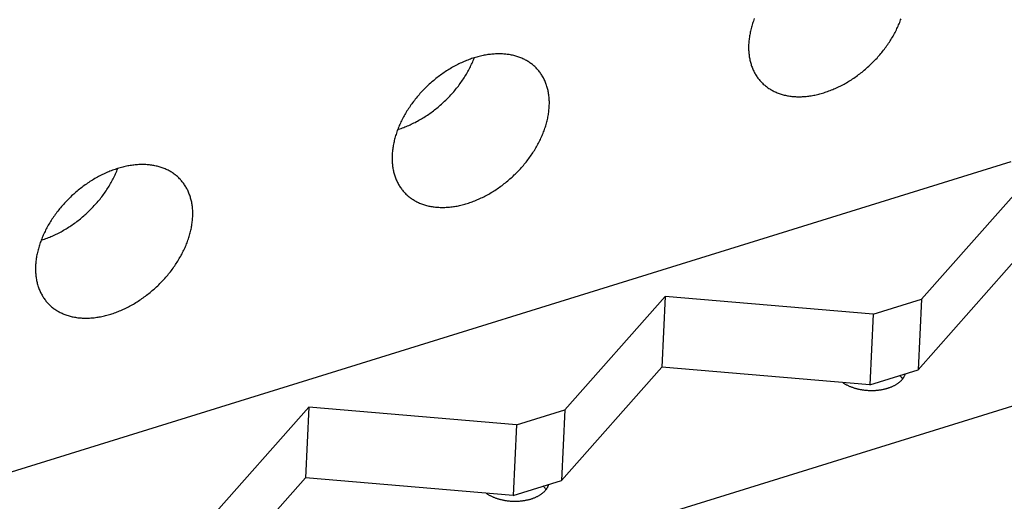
# Model space of a CAD drawing. Extents: x 0 to 594, y 0 to 420.
# Tile 82 of 126: x 500.82 to 514.94, y 105.66 to 112.57. Entities that reach past the tile are written whole.
import ezdxf

# ---------------------------------------------------------------- set-up
doc = ezdxf.new("R2010")
doc.units = 0
doc.header["$LTSCALE"] = 32.67
doc.layers.get('0').update_dxf_attribs({"linetype": 'CONTINUOUS'})

msp = doc.modelspace()

# ---------------------------------------------------------------- linework, layer by layer
at = {"color": 7, "linetype": 'CONTINUOUS'}
for p, q in [((499.436, 105.689), (515.04, 110.534)), ((515.278, 110.28), (513.756, 108.559)), ((515.23, 109.267), (513.708, 107.547)), ((510.079, 108.596), (508.641, 106.971)), ((510.079, 108.596), (510.031, 107.584)), ((513.062, 108.344), (510.079, 108.596)), ((513.062, 108.344), (513.756, 108.559)), ((513.756, 108.559), (513.708, 107.547)), ((513.062, 108.344), (513.014, 107.331)), ((501.211, 102.73), (516.79, 107.567)), ((510.031, 107.584), (508.593, 105.959)), ((513.014, 107.331), (510.031, 107.584)), ((513.014, 107.331), (513.708, 107.547)), ((513.451, 107.458), (513.444, 107.465)), ((504.965, 107.008), (503.527, 105.383)), ((504.965, 107.008), (504.917, 105.995)), ((507.948, 106.755), (504.965, 107.008)), ((507.948, 106.755), (508.641, 106.971)), ((508.641, 106.971), (508.593, 105.959)), ((507.948, 106.755), (507.9, 105.743)), ((504.917, 105.995), (503.479, 104.37)), ((507.9, 105.743), (504.917, 105.995)), ((507.9, 105.743), (508.593, 105.959)), ((508.336, 105.87), (508.33, 105.877))]:
    msp.add_line(p, q, dxfattribs=at)
for points in [[(511.357, 112.584), (511.351, 112.566), (511.344, 112.548), (511.338, 112.53), (511.332, 112.512), (511.327, 112.495), (511.321, 112.477), (511.316, 112.459), (511.312, 112.441), (511.307, 112.424), (511.303, 112.406), (511.299, 112.388), (511.296, 112.371), (511.292, 112.353), (511.289, 112.336), (511.287, 112.318), (511.284, 112.301), (511.282, 112.284), (511.28, 112.266), (511.279, 112.249), (511.277, 112.232), (511.276, 112.215)], [(511.454, 111.677), (511.464, 111.666), (511.475, 111.656), (511.485, 111.646), (511.496, 111.636), (511.507, 111.627), (511.518, 111.618), (511.53, 111.609), (511.541, 111.6), (511.553, 111.591), (511.565, 111.583), (511.578, 111.575), (511.59, 111.568), (511.603, 111.56), (511.616, 111.553), (511.629, 111.546), (511.642, 111.539), (511.656, 111.533), (511.67, 111.527), (511.684, 111.521), (511.698, 111.516), (511.712, 111.51), (511.727, 111.505), (511.742, 111.501), (511.756, 111.496), (511.771, 111.492), (511.787, 111.488), (511.802, 111.485), (511.818, 111.481), (511.833, 111.478), (511.849, 111.475), (511.865, 111.473), (511.881, 111.471), (511.897, 111.469), (511.914, 111.467), (511.93, 111.466), (511.947, 111.465), (511.964, 111.464), (511.981, 111.464), (511.998, 111.464), (512.015, 111.464), (512.032, 111.464), (512.049, 111.465), (512.067, 111.466), (512.084, 111.467), (512.102, 111.469), (512.119, 111.471), (512.137, 111.473), (512.155, 111.475), (512.173, 111.478), (512.191, 111.481), (512.209, 111.484), (512.227, 111.488), (512.245, 111.492), (512.263, 111.496), (512.281, 111.5), (512.299, 111.505), (512.317, 111.51), (512.335, 111.515), (512.354, 111.521), (512.372, 111.527), (512.39, 111.533), (512.408, 111.539), (512.427, 111.546), (512.445, 111.552), (512.463, 111.56), (512.481, 111.567), (512.5, 111.575), (512.518, 111.583), (512.536, 111.591), (512.554, 111.599), (512.572, 111.608), (512.59, 111.617), (512.608, 111.626), (512.626, 111.636), (512.644, 111.645), (512.662, 111.655), (512.68, 111.665), (512.697, 111.676), (512.715, 111.686), (512.732, 111.697), (512.75, 111.708), (512.767, 111.72), (512.784, 111.731), (512.802, 111.743), (512.819, 111.755), (512.836, 111.767), (512.852, 111.78), (512.869, 111.792), (512.886, 111.805), (512.902, 111.818), (512.918, 111.831), (512.935, 111.845), (512.951, 111.858), (512.967, 111.872), (512.982, 111.886), (512.998, 111.9), (513.013, 111.914), (513.029, 111.929), (513.044, 111.943), (513.059, 111.958), (513.073, 111.973), (513.088, 111.988), (513.102, 112.004), (513.117, 112.019), (513.131, 112.035), (513.145, 112.05), (513.158, 112.066), (513.172, 112.082), (513.185, 112.098), (513.198, 112.114), (513.211, 112.131), (513.224, 112.147), (513.236, 112.164), (513.248, 112.18), (513.26, 112.197), (513.272, 112.214), (513.284, 112.231), (513.295, 112.248), (513.306, 112.265), (513.317, 112.282), (513.327, 112.3), (513.338, 112.317), (513.348, 112.334), (513.358, 112.352), (513.367, 112.369), (513.377, 112.387), (513.386, 112.405), (513.395, 112.422), (513.403, 112.44), (513.412, 112.458), (513.42, 112.475), (513.427, 112.493), (513.435, 112.511), (513.442, 112.529), (513.449, 112.547), (513.456, 112.565), (513.462, 112.582)], [(511.276, 112.215), (511.276, 112.198), (511.275, 112.182), (511.275, 112.165), (511.276, 112.148), (511.276, 112.132), (511.277, 112.116), (511.278, 112.099), (511.279, 112.083), (511.281, 112.067), (511.283, 112.051), (511.285, 112.036), (511.288, 112.02), (511.291, 112.005), (511.294, 111.989), (511.298, 111.974), (511.301, 111.959), (511.305, 111.945), (511.31, 111.93), (511.314, 111.915), (511.319, 111.901), (511.324, 111.887), (511.33, 111.873), (511.336, 111.859), (511.342, 111.846), (511.348, 111.832), (511.355, 111.819), (511.361, 111.806), (511.369, 111.793), (511.376, 111.78), (511.384, 111.768), (511.392, 111.756), (511.4, 111.744), (511.408, 111.732), (511.417, 111.721), (511.426, 111.709), (511.435, 111.698), (511.445, 111.687), (511.454, 111.677)], [(508.238, 111.865), (508.228, 111.876), (508.217, 111.886), (508.207, 111.896), (508.196, 111.906), (508.185, 111.915), (508.174, 111.925), (508.163, 111.934), (508.151, 111.942), (508.139, 111.951), (508.127, 111.959), (508.115, 111.967), (508.102, 111.975), (508.089, 111.982), (508.076, 111.989), (508.063, 111.996), (508.05, 112.003), (508.036, 112.009), (508.022, 112.015), (508.008, 112.021), (507.994, 112.027), (507.98, 112.032), (507.965, 112.037), (507.951, 112.042), (507.936, 112.046), (507.921, 112.05), (507.906, 112.054), (507.89, 112.058), (507.875, 112.061), (507.859, 112.064), (507.843, 112.067), (507.827, 112.069), (507.811, 112.071), (507.795, 112.073), (507.778, 112.075), (507.762, 112.076), (507.745, 112.077), (507.728, 112.078), (507.712, 112.078), (507.695, 112.078), (507.677, 112.078), (507.66, 112.078), (507.643, 112.077), (507.626, 112.076), (507.608, 112.075), (507.591, 112.073), (507.573, 112.071), (507.555, 112.069), (507.537, 112.067), (507.52, 112.064), (507.502, 112.061), (507.484, 112.058), (507.466, 112.054), (507.448, 112.05), (507.429, 112.046), (507.411, 112.042), (507.393, 112.037), (507.375, 112.032), (507.357, 112.027), (507.339, 112.021), (507.32, 112.016), (507.302, 112.01), (507.284, 112.003), (507.265, 111.997), (507.247, 111.99), (507.229, 111.983), (507.211, 111.975), (507.193, 111.967), (507.174, 111.96), (507.156, 111.951), (507.138, 111.943), (507.12, 111.934), (507.102, 111.925), (507.084, 111.916), (507.066, 111.907), (507.048, 111.897), (507.03, 111.887), (507.013, 111.877), (506.995, 111.866), (506.977, 111.856), (506.96, 111.845), (506.942, 111.834), (506.925, 111.822), (506.908, 111.811), (506.891, 111.799), (506.874, 111.787), (506.857, 111.775), (506.84, 111.763), (506.823, 111.75), (506.807, 111.737), (506.79, 111.724), (506.774, 111.711), (506.758, 111.698), (506.742, 111.684), (506.726, 111.67), (506.71, 111.656), (506.694, 111.642), (506.679, 111.628), (506.664, 111.613), (506.648, 111.599), (506.634, 111.584), (506.619, 111.569), (506.604, 111.554), (506.59, 111.539), (506.575, 111.523), (506.561, 111.508), (506.548, 111.492), (506.534, 111.476), (506.52, 111.46), (506.507, 111.444), (506.494, 111.428), (506.481, 111.411), (506.469, 111.395), (506.456, 111.378), (506.444, 111.362), (506.432, 111.345), (506.42, 111.328), (506.409, 111.311), (506.397, 111.294), (506.386, 111.277), (506.375, 111.26), (506.365, 111.243), (506.354, 111.225), (506.344, 111.208), (506.334, 111.19), (506.325, 111.173), (506.316, 111.155), (506.306, 111.138), (506.298, 111.12), (506.289, 111.102), (506.281, 111.084), (506.273, 111.067), (506.265, 111.049), (506.257, 111.031), (506.25, 111.013), (506.243, 110.995), (506.236, 110.978), (506.23, 110.96), (506.224, 110.942), (506.218, 110.924), (506.212, 110.906), (506.207, 110.889), (506.202, 110.871), (506.197, 110.853), (506.193, 110.835), (506.189, 110.818), (506.185, 110.8), (506.181, 110.782), (506.178, 110.765), (506.175, 110.747), (506.172, 110.73), (506.17, 110.713), (506.168, 110.695), (506.166, 110.678), (506.164, 110.661), (506.163, 110.644), (506.162, 110.627)], [(506.243, 110.994), (506.254, 110.998), (506.273, 111.004), (506.291, 111.01), (506.309, 111.016), (506.328, 111.023), (506.346, 111.03), (506.364, 111.038), (506.383, 111.045), (506.401, 111.053), (506.419, 111.061), (506.437, 111.07), (506.456, 111.078), (506.474, 111.087), (506.492, 111.096), (506.51, 111.106), (506.528, 111.115), (506.546, 111.125), (506.564, 111.135), (506.582, 111.146), (506.599, 111.156), (506.617, 111.167), (506.634, 111.178), (506.652, 111.189), (506.669, 111.201), (506.687, 111.213), (506.704, 111.225), (506.721, 111.237), (506.738, 111.249), (506.755, 111.262), (506.771, 111.275), (506.788, 111.288), (506.804, 111.301), (506.821, 111.314), (506.837, 111.328), (506.853, 111.342), (506.869, 111.356), (506.884, 111.37), (506.9, 111.384), (506.915, 111.398), (506.931, 111.413), (506.946, 111.428), (506.961, 111.443), (506.975, 111.458), (506.99, 111.473), (507.004, 111.489), (507.018, 111.505), (507.032, 111.52), (507.046, 111.536), (507.06, 111.552), (507.073, 111.568), (507.086, 111.585), (507.099, 111.601), (507.112, 111.617), (507.125, 111.634), (507.137, 111.651), (507.149, 111.668), (507.161, 111.685), (507.173, 111.702), (507.184, 111.719), (507.195, 111.736), (507.206, 111.753), (507.217, 111.771), (507.227, 111.788), (507.237, 111.805), (507.247, 111.823), (507.257, 111.841), (507.267, 111.858), (507.276, 111.876), (507.285, 111.894), (507.293, 111.912), (507.302, 111.929), (507.31, 111.947), (507.318, 111.965), (507.325, 111.983), (507.333, 112.001), (507.34, 112.019), (507.341, 112.022)], [(508.416, 111.327), (508.416, 111.344), (508.417, 111.361), (508.417, 111.377), (508.417, 111.394), (508.416, 111.41), (508.415, 111.427), (508.414, 111.443), (508.413, 111.459), (508.411, 111.475), (508.409, 111.491), (508.407, 111.506), (508.404, 111.522), (508.401, 111.537), (508.398, 111.553), (508.395, 111.568), (508.391, 111.583), (508.387, 111.598), (508.383, 111.612), (508.378, 111.627), (508.373, 111.641), (508.368, 111.655), (508.362, 111.669), (508.357, 111.683), (508.351, 111.697), (508.344, 111.71), (508.338, 111.723), (508.331, 111.736), (508.324, 111.749), (508.316, 111.762), (508.309, 111.774), (508.301, 111.786), (508.292, 111.798), (508.284, 111.81), (508.275, 111.822), (508.266, 111.833), (508.257, 111.844), (508.247, 111.855), (508.238, 111.865)], [(506.34, 110.089), (506.35, 110.078), (506.36, 110.068), (506.371, 110.058), (506.381, 110.048), (506.392, 110.039), (506.404, 110.029), (506.415, 110.02), (506.427, 110.012), (506.439, 110.003), (506.451, 109.995), (506.463, 109.987), (506.476, 109.979), (506.488, 109.972), (506.501, 109.965), (506.515, 109.958), (506.528, 109.951), (506.542, 109.945), (506.555, 109.939), (506.569, 109.933), (506.583, 109.927), (506.598, 109.922), (506.612, 109.917), (506.627, 109.912), (506.642, 109.908), (506.657, 109.904), (506.672, 109.9), (506.688, 109.896), (506.703, 109.893), (506.719, 109.89), (506.735, 109.887), (506.751, 109.885), (506.767, 109.883), (506.783, 109.881), (506.799, 109.879), (506.816, 109.878), (506.833, 109.877), (506.849, 109.876), (506.866, 109.876), (506.883, 109.875), (506.9, 109.876), (506.917, 109.876), (506.935, 109.877), (506.952, 109.878), (506.97, 109.879), (506.987, 109.881), (507.005, 109.882), (507.023, 109.885), (507.04, 109.887), (507.058, 109.89), (507.076, 109.893), (507.094, 109.896), (507.112, 109.9), (507.13, 109.904), (507.148, 109.908), (507.166, 109.912), (507.185, 109.917), (507.203, 109.922), (507.221, 109.927), (507.239, 109.933), (507.257, 109.938), (507.276, 109.944), (507.294, 109.951), (507.312, 109.957), (507.331, 109.964), (507.349, 109.971), (507.367, 109.979), (507.385, 109.987), (507.403, 109.994), (507.422, 110.003), (507.44, 110.011), (507.458, 110.02), (507.476, 110.029), (507.494, 110.038), (507.512, 110.047), (507.53, 110.057), (507.547, 110.067), (507.565, 110.077), (507.583, 110.088), (507.6, 110.098), (507.618, 110.109), (507.635, 110.12), (507.653, 110.132), (507.67, 110.143), (507.687, 110.155), (507.704, 110.167), (507.721, 110.179), (507.738, 110.191), (507.755, 110.204), (507.771, 110.217), (507.788, 110.23), (507.804, 110.243), (507.82, 110.256), (507.836, 110.27), (507.852, 110.284), (507.868, 110.298), (507.883, 110.312), (507.899, 110.326), (507.914, 110.341), (507.929, 110.355), (507.944, 110.37), (507.959, 110.385), (507.974, 110.4), (507.988, 110.415), (508.002, 110.431), (508.016, 110.446), (508.03, 110.462), (508.044, 110.478), (508.057, 110.494), (508.071, 110.51), (508.084, 110.526), (508.097, 110.543), (508.109, 110.559), (508.122, 110.576), (508.134, 110.592), (508.146, 110.609), (508.158, 110.626), (508.169, 110.643), (508.18, 110.66), (508.191, 110.677), (508.202, 110.694), (508.213, 110.711), (508.223, 110.729), (508.233, 110.746), (508.243, 110.764), (508.253, 110.781), (508.262, 110.799), (508.271, 110.816), (508.28, 110.834), (508.289, 110.852), (508.297, 110.869), (508.305, 110.887), (508.313, 110.905), (508.32, 110.923), (508.328, 110.941), (508.335, 110.959), (508.341, 110.976), (508.348, 110.994), (508.354, 111.012), (508.36, 111.03), (508.365, 111.048), (508.371, 111.065), (508.376, 111.083), (508.381, 111.101), (508.385, 111.119), (508.389, 111.136), (508.393, 111.154), (508.397, 111.172), (508.4, 111.189), (508.403, 111.207), (508.406, 111.224), (508.408, 111.241), (508.41, 111.259), (508.412, 111.276), (508.414, 111.293), (508.415, 111.31), (508.416, 111.327)], [(506.162, 110.627), (506.161, 110.61), (506.161, 110.593), (506.161, 110.577), (506.161, 110.56), (506.162, 110.544), (506.162, 110.527), (506.164, 110.511), (506.165, 110.495), (506.167, 110.479), (506.169, 110.463), (506.171, 110.448), (506.174, 110.432), (506.176, 110.417), (506.18, 110.401), (506.183, 110.386), (506.187, 110.371), (506.191, 110.356), (506.195, 110.342), (506.2, 110.327), (506.205, 110.313), (506.21, 110.299), (506.215, 110.285), (506.221, 110.271), (506.227, 110.257), (506.234, 110.244), (506.24, 110.231), (506.247, 110.218), (506.254, 110.205), (506.261, 110.192), (506.269, 110.18), (506.277, 110.168), (506.285, 110.156), (506.294, 110.144), (506.303, 110.132), (506.312, 110.121), (506.321, 110.11), (506.33, 110.099), (506.34, 110.089)], [(503.124, 110.277), (503.113, 110.288), (503.103, 110.298), (503.093, 110.308), (503.082, 110.318), (503.071, 110.327), (503.06, 110.336), (503.048, 110.345), (503.037, 110.354), (503.025, 110.363), (503.013, 110.371), (503, 110.379), (502.988, 110.386), (502.975, 110.394), (502.962, 110.401), (502.949, 110.408), (502.935, 110.415), (502.922, 110.421), (502.908, 110.427), (502.894, 110.433), (502.88, 110.438), (502.865, 110.444), (502.851, 110.449), (502.836, 110.453), (502.821, 110.458), (502.806, 110.462), (502.791, 110.466), (502.776, 110.469), (502.76, 110.473), (502.744, 110.476), (502.729, 110.478), (502.713, 110.481), (502.697, 110.483), (502.68, 110.485), (502.664, 110.487), (502.647, 110.488), (502.631, 110.489), (502.614, 110.49), (502.597, 110.49), (502.58, 110.49), (502.563, 110.49), (502.546, 110.49), (502.529, 110.489), (502.511, 110.488), (502.494, 110.487), (502.476, 110.485), (502.458, 110.483), (502.441, 110.481), (502.423, 110.479), (502.405, 110.476), (502.387, 110.473), (502.369, 110.47), (502.351, 110.466), (502.333, 110.462), (502.315, 110.458), (502.297, 110.454), (502.279, 110.449), (502.261, 110.444), (502.242, 110.439), (502.224, 110.433), (502.206, 110.427), (502.188, 110.421), (502.169, 110.415), (502.151, 110.408), (502.133, 110.401), (502.114, 110.394), (502.096, 110.387), (502.078, 110.379), (502.06, 110.371), (502.042, 110.363), (502.024, 110.355), (502.006, 110.346), (501.987, 110.337), (501.969, 110.328), (501.952, 110.318), (501.934, 110.309), (501.916, 110.299), (501.898, 110.289), (501.88, 110.278), (501.863, 110.268), (501.845, 110.257), (501.828, 110.246), (501.811, 110.234), (501.793, 110.223), (501.776, 110.211), (501.759, 110.199), (501.742, 110.187), (501.725, 110.174), (501.709, 110.162), (501.692, 110.149), (501.676, 110.136), (501.659, 110.123), (501.643, 110.109), (501.627, 110.096), (501.611, 110.082), (501.595, 110.068), (501.58, 110.054), (501.564, 110.04), (501.549, 110.025), (501.534, 110.01), (501.519, 109.996), (501.504, 109.981), (501.49, 109.966), (501.475, 109.95), (501.461, 109.935), (501.447, 109.919), (501.433, 109.904), (501.419, 109.888), (501.406, 109.872), (501.393, 109.856), (501.38, 109.84), (501.367, 109.823), (501.354, 109.807), (501.342, 109.79), (501.329, 109.774), (501.317, 109.757), (501.306, 109.74), (501.294, 109.723), (501.283, 109.706), (501.272, 109.689), (501.261, 109.672), (501.25, 109.654), (501.24, 109.637), (501.23, 109.62), (501.22, 109.602), (501.21, 109.585), (501.201, 109.567), (501.192, 109.549), (501.183, 109.532), (501.175, 109.514), (501.166, 109.496), (501.158, 109.478), (501.15, 109.461), (501.143, 109.443), (501.136, 109.425), (501.129, 109.407), (501.122, 109.389), (501.115, 109.372), (501.109, 109.354), (501.103, 109.336), (501.098, 109.318), (501.093, 109.3), (501.088, 109.283), (501.083, 109.265), (501.078, 109.247), (501.074, 109.229), (501.07, 109.212), (501.067, 109.194), (501.063, 109.177), (501.06, 109.159), (501.058, 109.142), (501.055, 109.124), (501.053, 109.107), (501.051, 109.09), (501.05, 109.073), (501.048, 109.056), (501.048, 109.039)], [(501.128, 109.406), (501.14, 109.409), (501.158, 109.415), (501.176, 109.422), (501.195, 109.428), (501.213, 109.435), (501.232, 109.442), (501.25, 109.449), (501.268, 109.457), (501.287, 109.465), (501.305, 109.473), (501.323, 109.481), (501.341, 109.49), (501.359, 109.499), (501.377, 109.508), (501.395, 109.517), (501.413, 109.527), (501.431, 109.537), (501.449, 109.547), (501.467, 109.557), (501.485, 109.568), (501.502, 109.579), (501.52, 109.59), (501.537, 109.601), (501.555, 109.613), (501.572, 109.624), (501.589, 109.636), (501.606, 109.649), (501.623, 109.661), (501.64, 109.674), (501.657, 109.686), (501.673, 109.699), (501.69, 109.713), (501.706, 109.726), (501.722, 109.74), (501.738, 109.753), (501.754, 109.767), (501.77, 109.781), (501.786, 109.796), (501.801, 109.81), (501.816, 109.825), (501.831, 109.84), (501.846, 109.855), (501.861, 109.87), (501.875, 109.885), (501.89, 109.901), (501.904, 109.916), (501.918, 109.932), (501.932, 109.948), (501.945, 109.964), (501.959, 109.98), (501.972, 109.996), (501.985, 110.013), (501.998, 110.029), (502.01, 110.046), (502.023, 110.063), (502.035, 110.079), (502.047, 110.096), (502.058, 110.113), (502.07, 110.131), (502.081, 110.148), (502.092, 110.165), (502.102, 110.182), (502.113, 110.2), (502.123, 110.217), (502.133, 110.235), (502.143, 110.252), (502.152, 110.27), (502.161, 110.288), (502.17, 110.306), (502.179, 110.323), (502.187, 110.341), (502.195, 110.359), (502.203, 110.377), (502.211, 110.395), (502.218, 110.413), (502.225, 110.431), (502.227, 110.434)], [(503.301, 109.739), (503.302, 109.756), (503.302, 109.772), (503.302, 109.789), (503.302, 109.806), (503.302, 109.822), (503.301, 109.838), (503.3, 109.855), (503.298, 109.871), (503.297, 109.887), (503.295, 109.903), (503.292, 109.918), (503.29, 109.934), (503.287, 109.949), (503.284, 109.965), (503.28, 109.98), (503.276, 109.995), (503.272, 110.009), (503.268, 110.024), (503.263, 110.039), (503.259, 110.053), (503.253, 110.067), (503.248, 110.081), (503.242, 110.095), (503.236, 110.108), (503.23, 110.122), (503.223, 110.135), (503.216, 110.148), (503.209, 110.161), (503.202, 110.173), (503.194, 110.186), (503.186, 110.198), (503.178, 110.21), (503.169, 110.222), (503.161, 110.233), (503.152, 110.245), (503.143, 110.256), (503.133, 110.267), (503.124, 110.277)], [(501.225, 108.5), (501.236, 108.49), (501.246, 108.48), (501.256, 108.47), (501.267, 108.46), (501.278, 108.45), (501.289, 108.441), (501.301, 108.432), (501.312, 108.423), (501.324, 108.415), (501.336, 108.407), (501.349, 108.399), (501.361, 108.391), (501.374, 108.384), (501.387, 108.377), (501.4, 108.37), (501.414, 108.363), (501.427, 108.357), (501.441, 108.351), (501.455, 108.345), (501.469, 108.339), (501.483, 108.334), (501.498, 108.329), (501.513, 108.324), (501.527, 108.32), (501.543, 108.316), (501.558, 108.312), (501.573, 108.308), (501.589, 108.305), (501.604, 108.302), (501.62, 108.299), (501.636, 108.297), (501.652, 108.294), (501.669, 108.293), (501.685, 108.291), (501.701, 108.29), (501.718, 108.289), (501.735, 108.288), (501.752, 108.287), (501.769, 108.287), (501.786, 108.287), (501.803, 108.288), (501.82, 108.289), (501.838, 108.29), (501.855, 108.291), (501.873, 108.292), (501.89, 108.294), (501.908, 108.296), (501.926, 108.299), (501.944, 108.302), (501.962, 108.305), (501.98, 108.308), (501.998, 108.311), (502.016, 108.315), (502.034, 108.319), (502.052, 108.324), (502.07, 108.329), (502.088, 108.334), (502.107, 108.339), (502.125, 108.344), (502.143, 108.35), (502.161, 108.356), (502.18, 108.363), (502.198, 108.369), (502.216, 108.376), (502.234, 108.383), (502.253, 108.391), (502.271, 108.398), (502.289, 108.406), (502.307, 108.414), (502.325, 108.423), (502.343, 108.432), (502.361, 108.441), (502.379, 108.45), (502.397, 108.459), (502.415, 108.469), (502.433, 108.479), (502.451, 108.489), (502.468, 108.499), (502.486, 108.51), (502.504, 108.521), (502.521, 108.532), (502.538, 108.543), (502.556, 108.555), (502.573, 108.567), (502.59, 108.579), (502.607, 108.591), (502.623, 108.603), (502.64, 108.616), (502.657, 108.629), (502.673, 108.642), (502.689, 108.655), (502.706, 108.668), (502.722, 108.682), (502.738, 108.696), (502.753, 108.71), (502.769, 108.724), (502.784, 108.738), (502.8, 108.752), (502.815, 108.767), (502.83, 108.782), (502.845, 108.797), (502.859, 108.812), (502.874, 108.827), (502.888, 108.843), (502.902, 108.858), (502.916, 108.874), (502.929, 108.89), (502.943, 108.906), (502.956, 108.922), (502.969, 108.938), (502.982, 108.954), (502.995, 108.971), (503.007, 108.987), (503.019, 109.004), (503.031, 109.021), (503.043, 109.038), (503.055, 109.055), (503.066, 109.072), (503.077, 109.089), (503.088, 109.106), (503.098, 109.123), (503.109, 109.141), (503.119, 109.158), (503.129, 109.175), (503.138, 109.193), (503.148, 109.211), (503.157, 109.228), (503.166, 109.246), (503.174, 109.264), (503.183, 109.281), (503.191, 109.299), (503.198, 109.317), (503.206, 109.335), (503.213, 109.352), (503.22, 109.37), (503.227, 109.388), (503.233, 109.406), (503.24, 109.424), (503.245, 109.442), (503.251, 109.459), (503.256, 109.477), (503.261, 109.495), (503.266, 109.513), (503.271, 109.53), (503.275, 109.548), (503.279, 109.566), (503.282, 109.583), (503.285, 109.601), (503.288, 109.618), (503.291, 109.636), (503.294, 109.653), (503.296, 109.67), (503.298, 109.688), (503.299, 109.705), (503.3, 109.722), (503.301, 109.739)], [(501.048, 109.039), (501.047, 109.022), (501.046, 109.005), (501.046, 108.989), (501.047, 108.972), (501.047, 108.956), (501.048, 108.939), (501.049, 108.923), (501.051, 108.907), (501.052, 108.891), (501.054, 108.875), (501.057, 108.859), (501.059, 108.844), (501.062, 108.828), (501.065, 108.813), (501.069, 108.798), (501.072, 108.783), (501.076, 108.768), (501.081, 108.753), (501.085, 108.739), (501.09, 108.725), (501.095, 108.711), (501.101, 108.697), (501.107, 108.683), (501.113, 108.669), (501.119, 108.656), (501.126, 108.643), (501.133, 108.63), (501.14, 108.617), (501.147, 108.604), (501.155, 108.592), (501.163, 108.579), (501.171, 108.567), (501.179, 108.556), (501.188, 108.544), (501.197, 108.533), (501.206, 108.522), (501.216, 108.511), (501.225, 108.5)], [(512.625, 107.364), (512.63, 107.361), (512.638, 107.356), (512.645, 107.351), (512.653, 107.347), (512.66, 107.342), (512.668, 107.338), (512.676, 107.333), (512.685, 107.329), (512.693, 107.325), (512.702, 107.321), (512.71, 107.317), (512.719, 107.313), (512.728, 107.309), (512.737, 107.305), (512.746, 107.302), (512.755, 107.298), (512.764, 107.295), (512.774, 107.292), (512.783, 107.288), (512.793, 107.285), (512.803, 107.283), (512.813, 107.28), (512.822, 107.277), (512.832, 107.274), (512.843, 107.272), (512.853, 107.27), (512.863, 107.268), (512.873, 107.265), (512.883, 107.264), (512.894, 107.262), (512.904, 107.26), (512.915, 107.258), (512.925, 107.257), (512.936, 107.256), (512.946, 107.254), (512.957, 107.253), (512.967, 107.252), (512.978, 107.252), (512.989, 107.251), (512.999, 107.25), (513.01, 107.25), (513.021, 107.25), (513.031, 107.25), (513.042, 107.25), (513.053, 107.25), (513.063, 107.25), (513.074, 107.25), (513.085, 107.251), (513.095, 107.251), (513.106, 107.252), (513.116, 107.253), (513.127, 107.254), (513.137, 107.255), (513.147, 107.257), (513.157, 107.258), (513.168, 107.259), (513.178, 107.261), (513.188, 107.263), (513.198, 107.265), (513.208, 107.267), (513.218, 107.269), (513.227, 107.271), (513.237, 107.274), (513.247, 107.276), (513.256, 107.279), (513.265, 107.282), (513.275, 107.284), (513.284, 107.287), (513.293, 107.291), (513.302, 107.294), (513.311, 107.297), (513.319, 107.301), (513.328, 107.304), (513.336, 107.308), (513.344, 107.312), (513.353, 107.315), (513.361, 107.319), (513.368, 107.323), (513.376, 107.328), (513.384, 107.332), (513.391, 107.336), (513.398, 107.341), (513.405, 107.345), (513.412, 107.35), (513.419, 107.355), (513.425, 107.359), (513.432, 107.364), (513.438, 107.369), (513.444, 107.374), (513.45, 107.38), (513.455, 107.385), (513.461, 107.39), (513.466, 107.395), (513.471, 107.401), (513.476, 107.406), (513.481, 107.412), (513.485, 107.418), (513.49, 107.423), (513.494, 107.429), (513.498, 107.435), (513.501, 107.441), (513.505, 107.446), (513.508, 107.452), (513.511, 107.458), (513.514, 107.464), (513.516, 107.471), (513.519, 107.477), (513.521, 107.483), (513.523, 107.489), (513.523, 107.489)], [(513.484, 107.416), (513.483, 107.417), (513.479, 107.423), (513.475, 107.429), (513.471, 107.435), (513.466, 107.441), (513.461, 107.447), (513.456, 107.452), (513.451, 107.458)], [(507.511, 105.776), (507.516, 105.773), (507.523, 105.768), (507.531, 105.763), (507.538, 105.758), (507.546, 105.754), (507.554, 105.749), (507.562, 105.745), (507.57, 105.741), (507.579, 105.737), (507.587, 105.732), (507.596, 105.728), (507.604, 105.725), (507.613, 105.721), (507.622, 105.717), (507.631, 105.713), (507.641, 105.71), (507.65, 105.707), (507.659, 105.703), (507.669, 105.7), (507.679, 105.697), (507.688, 105.694), (507.698, 105.692), (507.708, 105.689), (507.718, 105.686), (507.728, 105.684), (507.738, 105.682), (507.748, 105.679), (507.759, 105.677), (507.769, 105.675), (507.779, 105.673), (507.79, 105.672), (507.8, 105.67), (507.811, 105.669), (507.821, 105.667), (507.832, 105.666), (507.842, 105.665), (507.853, 105.664), (507.864, 105.663), (507.874, 105.663), (507.885, 105.662), (507.896, 105.662), (507.906, 105.662), (507.917, 105.661), (507.928, 105.661), (507.938, 105.662), (507.949, 105.662), (507.96, 105.662), (507.97, 105.663), (507.981, 105.663), (507.991, 105.664), (508.002, 105.665), (508.012, 105.666), (508.022, 105.667), (508.033, 105.668), (508.043, 105.67), (508.053, 105.671), (508.063, 105.673), (508.073, 105.675), (508.083, 105.677), (508.093, 105.679), (508.103, 105.681), (508.113, 105.683), (508.123, 105.686), (508.132, 105.688), (508.142, 105.691), (508.151, 105.693), (508.16, 105.696), (508.169, 105.699), (508.178, 105.702), (508.187, 105.706), (508.196, 105.709), (508.205, 105.712), (508.213, 105.716), (508.222, 105.72), (508.23, 105.723), (508.238, 105.727), (508.246, 105.731), (508.254, 105.735), (508.262, 105.739), (508.269, 105.744), (508.277, 105.748), (508.284, 105.753), (508.291, 105.757), (508.298, 105.762), (508.304, 105.766), (508.311, 105.771), (508.317, 105.776), (508.323, 105.781), (508.329, 105.786), (508.335, 105.791), (508.341, 105.797), (508.346, 105.802), (508.352, 105.807), (508.357, 105.813), (508.362, 105.818), (508.366, 105.824), (508.371, 105.829), (508.375, 105.835), (508.379, 105.841), (508.383, 105.847), (508.387, 105.852), (508.39, 105.858), (508.393, 105.864), (508.397, 105.87), (508.399, 105.876), (508.402, 105.882), (508.404, 105.888), (508.407, 105.895), (508.409, 105.901), (508.409, 105.901)], [(508.37, 105.828), (508.369, 105.829), (508.365, 105.835), (508.361, 105.841), (508.356, 105.847), (508.352, 105.853), (508.347, 105.859), (508.342, 105.864), (508.336, 105.87)]]:
    msp.add_lwpolyline(points, dxfattribs=at)

doc.saveas('drawing.dxf')
